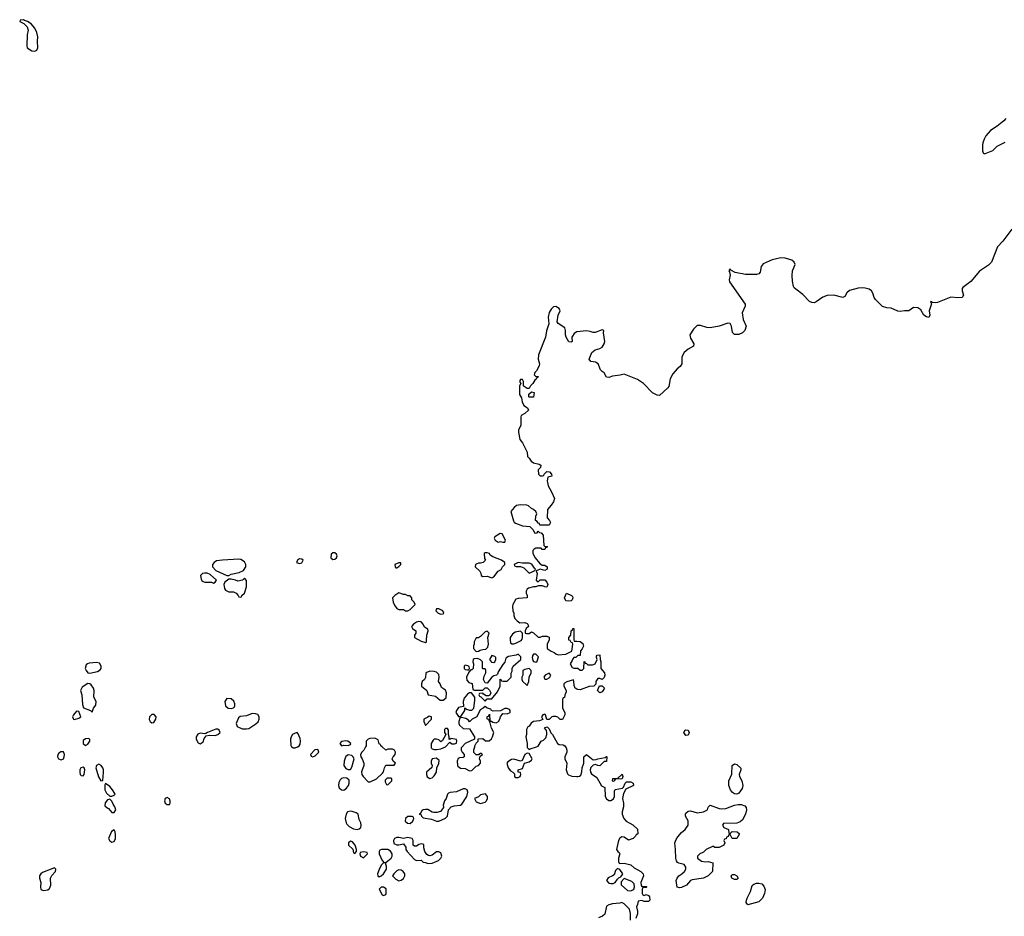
# Model space of a CAD drawing. Header units: inches. Extents: x 2396598 to 2566999, y 262085 to 451979.
# Tile 9 of 256: x 2414954 to 2423874, y 308464 to 316586. Entities that reach past the tile are written whole.
import ezdxf

# ---------------------------------------------------------------- set-up
doc = ezdxf.new("R2010")
doc.units = ezdxf.units.IN
doc.header["$MEASUREMENT"] = 0
for name, color, linetype in [('C4310', 7, 'Continuous'), ('C4311', 7, 'Continuous'), ('C4320', 7, 'Continuous'), ('C4321', 7, 'Continuous')]:
    doc.layers.add(name, color=color, linetype=linetype)

msp = doc.modelspace()

# ---------------------------------------------------------------- linework, layer by layer
at = {"layer": 'C4310', "color": 5, "elevation": 40}
for points in [[(2417417.3, 310000), (2417418.4, 309998.4), (2417430.5, 309990.5), (2417450, 309990.4), (2417470, 309998), (2417472.7, 310000)], [(2418086.8, 310000), (2418071.3, 309970), (2418052, 309950), (2418042, 309930), (2418044.7, 309910), (2418058, 309890), (2418071.3, 309850), (2418071.3, 309830), (2418051.6, 309771.6), (2418052, 309750), (2418064.7, 309730), (2418110, 309682), (2418130, 309682), (2418186, 309710), (2418240.4, 309759.6), (2418250, 309774), (2418258, 309810), (2418270, 309832), (2418347.3, 309832.7), (2418358, 309850), (2418338, 309870), (2418328, 309890), (2418338, 309910), (2418355.3, 309930), (2418358, 309950), (2418348.4, 309968.4), (2418330, 309978), (2418290, 309978), (2418270, 309968), (2418236.5, 310000)], [(2418682.3, 310000), (2418682.8, 309990), (2418690, 309981), (2418710, 309974.8), (2418730, 309974.8), (2418770, 309982), (2418810, 309998), (2418811.8, 310000)], [(2418962.1, 310000), (2418952, 309990), (2418952, 309970), (2418962, 309950), (2418982, 309930), (2418982, 309910), (2418970, 309902), (2418939.6, 309900.4), (2418925.4, 309894.6), (2418918, 309870), (2418921, 309830), (2418923.5, 309823.5), (2418947.1, 309807.1), (2418990, 309804), (2419030, 309781), (2419050, 309784.7), (2419090, 309824.7), (2419108.9, 309831.1), (2419128, 309850), (2419128, 309870), (2419118, 309890), (2419126, 309914), (2419146, 309930), (2419138, 309938), (2419130, 309938), (2419114, 309930), (2419114, 309926), (2419090, 309926), (2419068.9, 309948.9), (2419069.1, 309970.9), (2419075.7, 310000)], [(2419552.5, 310000), (2419552.7, 309992.7), (2419570, 309974), (2419578, 309982), (2419635.2, 310000)], [(2419898.3, 310000), (2419904.7, 309990), (2419912, 309970), (2419912, 309950), (2419892, 309910), (2419892, 309890), (2419912, 309850), (2419906, 309790), (2419916, 309756), (2419926.4, 309746.4), (2419954.8, 309734.8), (2420000, 309731.5)]]:
    msp.add_lwpolyline(points, dxfattribs=at)
for points in [[(2417653.8, 309973.8), (2417628.3, 309971.7), (2417587.3, 309930), (2417595.3, 309915.3), (2417610, 309908), (2417630, 309918.8), (2417664, 309950), (2417659, 309970)], [(2415350, 309955.3), (2415327.1, 309952.9), (2415310, 309942), (2415301, 309930), (2415296, 309910), (2415306.8, 309890), (2415330, 309880.7), (2415350, 309891.3), (2415358, 309910), (2415361.2, 309930)], [(2417930, 309927.3), (2417910, 309912.7), (2417901.8, 309898.2), (2417894.6, 309870), (2417891.8, 309830), (2417910, 309802.4), (2417930, 309792.7), (2417950, 309794.8), (2417963.6, 309816.4), (2417983.7, 309890), (2417972.5, 309912.5), (2417962, 309922)], [(2418730, 309897.2), (2418690.7, 309889.3), (2418682.8, 309870), (2418682.8, 309850), (2418691.1, 309828.9), (2418686.4, 309813.6), (2418638, 309770), (2418638, 309750), (2418646.8, 309726.8), (2418670, 309712), (2418690, 309718), (2418710, 309738), (2418729, 309770), (2418734, 309810), (2418751.9, 309848.1), (2418755.5, 309875.5)], [(2419550, 309942), (2419530, 309928.7), (2419505.4, 309874.6), (2419490, 309868.7), (2419430, 309889.2), (2419410, 309885.2), (2419376.3, 309863.7), (2419367.7, 309852.3), (2419378.8, 309810), (2419401.1, 309781.1), (2419422, 309770), (2419436, 309756), (2419438, 309730), (2419450, 309721), (2419470, 309721), (2419488, 309730), (2419495.3, 309750), (2419490, 309766), (2419468.7, 309768.7), (2419468.7, 309790), (2419510, 309802), (2419528.4, 309851.6), (2419570, 309862.8), (2419590, 309878), (2419597.2, 309890), (2419570, 309938)], [(2415530, 309816), (2415508.4, 309810), (2415499.3, 309790), (2415498, 309770), (2415502, 309750), (2415510, 309738.8), (2415530, 309738), (2415539, 309750), (2415545.2, 309790), (2415539, 309810)], [(2415670, 309841.2), (2415650.7, 309829.3), (2415644, 309810), (2415667.7, 309727.7), (2415690, 309692), (2415706, 309694), (2415713.8, 309766.2), (2415711.8, 309790), (2415706, 309810), (2415692.7, 309830)], [(2417890, 309719.6), (2417870, 309712), (2417858.3, 309701.7), (2417844.8, 309675.2), (2417841.7, 309650), (2417847.7, 309627.7), (2417868.8, 309608.8), (2417890, 309608.2), (2417914.7, 309625.3), (2417931.6, 309650), (2417938.7, 309670), (2417938, 309698), (2417917, 309717)], [(2418316.4, 309716.4), (2418283.6, 309716.4), (2418263.6, 309696.4), (2418263.6, 309683.6), (2418278, 309658), (2418290, 309654), (2418326, 309690), (2418326, 309710)], [(2415730, 309666), (2415724.7, 309655.3), (2415726, 309610), (2415739.6, 309579.6), (2415770, 309554), (2415790, 309554), (2415810, 309562), (2415818, 309570), (2415816.4, 309576.4), (2415795.3, 309610), (2415770, 309639)], [(2418970, 309619.5), (2418910, 309592.3), (2418853.2, 309586.8), (2418839.8, 309580.2), (2418830.5, 309569.5), (2418817.3, 309530), (2418801, 309510), (2418791.3, 309470), (2418792, 309450), (2418765.4, 309414.6), (2418734.4, 309405.6), (2418705.6, 309405.6), (2418690, 309409), (2418651.8, 309431.8), (2418630, 309432.3), (2418610, 309429.5), (2418598.4, 309421.6), (2418583.6, 309396.4), (2418574, 309390), (2418590, 309382), (2418593.4, 309370), (2418610, 309355.5), (2418684.5, 309344.5), (2418730, 309326.8), (2418750, 309326.8), (2418810, 309354.8), (2418829, 309370), (2418837.2, 309430), (2418862.9, 309457.1), (2418890, 309464.9), (2418948.7, 309471.3), (2418959, 309481), (2419004, 309550), (2419014, 309590), (2419008.7, 309610), (2418990, 309619.3)], [(2415770, 309526), (2415750, 309518), (2415727.1, 309492.9), (2415726.4, 309466.4), (2415742, 309450), (2415759.8, 309439.8), (2415790, 309404.7), (2415810, 309404.7), (2415824, 309430), (2415816.5, 309456.5), (2415800.2, 309480.2), (2415788.4, 309508.4)], [(2416290, 309539), (2416272, 309530), (2416266, 309510), (2416271.3, 309490), (2416290, 309476), (2416310, 309478), (2416317.2, 309490), (2416317.2, 309510), (2416310, 309528)], [(2419174, 309574), (2419130, 309564), (2419110, 309548), (2419074, 309530), (2419090, 309502), (2419130, 309486.8), (2419170, 309498.8), (2419184, 309510), (2419193.2, 309530), (2419193.2, 309550)], [(2417950, 309416), (2417924.7, 309410), (2417910.7, 309389.3), (2417902.8, 309350), (2417910.5, 309310), (2417917.6, 309297.6), (2417937.6, 309277.6), (2417977.7, 309257.7), (2418010, 309250.3), (2418030, 309257.1), (2418044.5, 309270), (2418047.6, 309290), (2418045.1, 309310), (2418030, 309342), (2418019, 309390), (2418002, 309402), (2417967.1, 309412.9)], [(2418470, 309369.3), (2418448.7, 309351.3), (2418447.1, 309327.1), (2418467.9, 309307.9), (2418490, 309304.7), (2418515.3, 309324.7), (2418526, 309350), (2418522, 309362), (2418508.7, 309368.7)], [(2415810, 309248), (2415786.4, 309233.6), (2415758.8, 309170), (2415770, 309147.3), (2415790, 309137.3), (2415810, 309141), (2415820.9, 309170), (2415821.2, 309201.2), (2415819, 309230)], [(2418390, 309179), (2418370, 309177.2), (2418350, 309168), (2418341, 309150), (2418344, 309124), (2418370, 309111), (2418390, 309111), (2418430, 309122), (2418450.7, 309090.7), (2418451.3, 309070), (2418464.7, 309050), (2418530, 308978), (2418550, 308971.3), (2418590, 308974), (2418610, 308954), (2418630, 308952), (2418650, 308942), (2418690, 308944.7), (2418748, 308970), (2418768.7, 308990), (2418779, 309010), (2418770, 309038), (2418750, 309048.7), (2418730, 309049), (2418690, 309017.2), (2418670, 309012.7), (2418656, 309016), (2418643.2, 309023.2), (2418624, 309050), (2418614.6, 309085.4), (2418614, 309114), (2418590, 309122), (2418570, 309115.3), (2418550, 309099), (2418530, 309099), (2418519, 309110), (2418519, 309150), (2418509, 309169), (2418470, 309177.2), (2418430, 309168.7)], [(2417950, 309146), (2417934, 309130), (2417934, 309110), (2417972.7, 309072.7), (2417978, 309038), (2417990, 309034), (2418006, 309050), (2418006, 309070), (2417994, 309110), (2417970, 309138)], [(2418070, 309048), (2418038, 309042), (2418034, 309030), (2418042, 309010), (2418070, 308994), (2418106, 309030), (2418102, 309042)], [(2418289, 309069), (2418231, 309069), (2418218, 309062), (2418211.3, 309050), (2418211, 309030), (2418235.3, 308975.3), (2418250, 308954), (2418270, 308952), (2418290, 308966), (2418318, 308990), (2418328.7, 309010), (2418328.7, 309030), (2418313.6, 309053.6)], [(2415270, 308902), (2415159.9, 308860.1), (2415146, 308850), (2415134.8, 308830), (2415134.8, 308810), (2415144.7, 308770), (2415141, 308730), (2415146.4, 308706.4), (2415170, 308698), (2415210, 308704.7), (2415224, 308716), (2415235.1, 308744.9), (2415232.7, 308810), (2415245.8, 308834.2), (2415277.2, 308870), (2415282, 308890)], [(2418250, 308948), (2418230, 308928.7), (2418210, 308888.7), (2418194.8, 308850), (2418198, 308830), (2418210, 308821), (2418230, 308831), (2418249, 308850), (2418277.2, 308890), (2418276.5, 308916.5), (2418267.3, 308947.3)], [(2418390, 308884), (2418370, 308875.3), (2418344.7, 308850), (2418332, 308830), (2418362, 308802), (2418390, 308786.8), (2418410, 308791), (2418430, 308806), (2418444, 308830), (2418442, 308850), (2418429, 308869), (2418410, 308882)], [(2418250, 308728.7), (2418230, 308728), (2418212, 308710), (2418238, 308658), (2418250, 308654), (2418270, 308662), (2418275.3, 308670), (2418272.7, 308712.7)]]:
    msp.add_lwpolyline(points, close=True, dxfattribs=at)
at = {"layer": 'C4311', "color": 5, "elevation": 40}
for points in [[(2414990, 316586), (2414958, 316582), (2414954, 316570), (2414992.7, 316552.7), (2415022, 316522), (2415031.1, 316491.1), (2415021, 316450), (2415018, 316350), (2415022, 316330), (2415064.5, 316304.5), (2415090, 316301), (2415109.1, 316310.9), (2415119, 316330), (2415114, 316390), (2415119, 316430), (2415109.1, 316469.1), (2415090, 316508), (2415058, 316550), (2415026, 316570), (2414998, 316578)], [(2419570, 313166), (2419566, 313170), (2419567.3, 313192.7), (2419590, 313214), (2419614, 313210), (2419610, 313166)], [(2419307.1, 311932.9), (2419259.6, 311900.4), (2419252, 311890), (2419262, 311870), (2419290, 311852), (2419310, 311858), (2419330, 311852), (2419350, 311854), (2419355.3, 311870), (2419326, 311930)], [(2417810, 311757.2), (2417790, 311757.2), (2417775.3, 311744.7), (2417771.3, 311710), (2417790, 311696), (2417810, 311698.8), (2417824, 311710), (2417829, 311730), (2417824.7, 311744.7)], [(2419190, 311758), (2419170, 311756), (2419161, 311750), (2419165.4, 311705.4), (2419174, 311690), (2419151.6, 311668.4), (2419130, 311662), (2419110, 311664), (2419090, 311655.3), (2419084.7, 311650), (2419081, 311630), (2419122, 311590), (2419131.6, 311571.6), (2419134, 311550), (2419150, 311542), (2419190, 311544.7), (2419230, 311531.3), (2419250, 311538), (2419290, 311592), (2419315.3, 311604.7), (2419328, 311630), (2419348, 311650), (2419348, 311670), (2419318, 311690), (2419239, 311719), (2419216.5, 311736.5), (2419208.7, 311750)], [(2416938.9, 311698.9), (2416790, 311691.5), (2416737, 311683), (2416714.8, 311670), (2416701, 311650), (2416701, 311630), (2416730, 311597.3), (2416830, 311551), (2416850, 311551.3), (2416870, 311564.7), (2416942, 311578), (2416982, 311598), (2417002, 311630), (2417002, 311650), (2416990, 311675.3), (2416956.6, 311696.6)], [(2417490, 311702), (2417472, 311690), (2417462, 311670), (2417490, 311658.8), (2417510, 311666.8), (2417522, 311690), (2417510, 311699)], [(2418387.3, 311667.3), (2418352, 311650), (2418354, 311630), (2418362, 311622), (2418370, 311622), (2418390, 311632), (2418408, 311650), (2418406, 311666)], [(2419470, 311668), (2419434, 311650), (2419438, 311638), (2419452.7, 311632.7), (2419490, 311632), (2419519.8, 311619.8), (2419570, 311574), (2419590, 311582), (2419622, 311598), (2419626, 311610), (2419616.4, 311616.4), (2419592.7, 311652.7), (2419570, 311664), (2419510, 311662)], [(2416627.5, 311572.5), (2416610, 311569), (2416591, 311550), (2416598.5, 311518.5), (2416605.5, 311505.5), (2416616.8, 311496.8), (2416630, 311490.8), (2416691.3, 311491.3), (2416710, 311482), (2416726, 311490), (2416738, 311510), (2416680.2, 311560.2), (2416652, 311572)], [(2416990, 311526), (2416971.6, 311508.4), (2416930, 311499), (2416909.3, 311509.3), (2416870, 311519), (2416850, 311518), (2416812, 311490), (2416802, 311470), (2416810, 311434), (2416819.6, 311419.6), (2416850, 311402), (2416890, 311402), (2416914, 311390), (2416934, 311370), (2416938, 311358), (2416950, 311354), (2416962, 311358), (2416966, 311370), (2416990, 311392), (2417008.4, 311448.4), (2417007.3, 311507.3)], [(2418390, 311395.3), (2418352, 311370), (2418332, 311350), (2418338, 311310), (2418350, 311282), (2418370, 311252), (2418390, 311242), (2418430, 311242), (2418450, 311232), (2418470, 311232), (2418490, 311242), (2418535.3, 311290), (2418528, 311310), (2418506, 311330), (2418506, 311350), (2418490, 311366), (2418470, 311366), (2418450, 311378), (2418430, 311378)], [(2419930, 311318), (2419902, 311322), (2419889, 311350), (2419907.3, 311392.7), (2419951.6, 311371.6), (2419962, 311362), (2419964.7, 311350), (2419958, 311330), (2419950, 311322)], [(2418750, 311249), (2418730, 311248), (2418722.8, 311230), (2418746, 311210), (2418770, 311200.7), (2418790, 311204.7), (2418795.3, 311210), (2418788.7, 311230)], [(2418570, 311135.1), (2418550, 311129.4), (2418521, 311110), (2418504.7, 311090), (2418512, 311070), (2418542, 311050), (2418542, 311030), (2418532, 311010), (2418532, 310990), (2418590, 310958), (2418630, 310944.7), (2418638, 310950), (2418640.4, 310959.6), (2418642, 311010), (2418654, 311050), (2418650, 311066), (2418622, 311082), (2418609.3, 311110), (2418591.8, 311131.8)], [(2419190, 311048), (2419170, 311042), (2419130, 310998), (2419110, 310986), (2419090, 310986), (2419072, 310950), (2419071.1, 310928.9), (2419064.7, 310915.3), (2419064.7, 310890), (2419090, 310862), (2419110, 310864.7), (2419125.2, 310874.8), (2419150, 310882), (2419176.4, 310883.6), (2419196.4, 310903.6), (2419202, 310930), (2419195.3, 310990), (2419208, 311030)], [(2419490, 311048), (2419442, 311038), (2419418.8, 311021.2), (2419398, 310990), (2419396, 310970), (2419401, 310941), (2419411.6, 310931.6), (2419430, 310931.3), (2419450, 310938), (2419496, 310964), (2419504.7, 310975.3), (2419509.1, 310990.9), (2419508.9, 311028.9)], [(2415650, 310764.5), (2415582.5, 310757.5), (2415567.3, 310752.7), (2415557.3, 310742.7), (2415546.8, 310710), (2415554.8, 310690), (2415570, 310671), (2415590, 310666.8), (2415657.6, 310682.4), (2415683.7, 310696.3), (2415693.2, 310710), (2415692.7, 310730), (2415678, 310758)], [(2419470, 310838), (2419451.1, 310828.9), (2419382.8, 310817.2), (2419358, 310802), (2419350, 310766), (2419330, 310746), (2419290, 310678), (2419283.6, 310656.4), (2419272.7, 310647.3), (2419250, 310642), (2419232, 310630), (2419190, 310575.3), (2419170, 310578), (2419155.3, 310610), (2419161.2, 310638.8), (2419178, 310670), (2419178, 310690), (2419170, 310706), (2419150, 310706), (2419146, 310710), (2419148, 310770), (2419130, 310788), (2419100.4, 310800.4), (2419070, 310798), (2419062, 310790), (2419058, 310770), (2419064.7, 310750), (2419062, 310710), (2419050, 310698), (2419042, 310698), (2419023.6, 310676.4), (2419002, 310630), (2419003.6, 310603.6), (2419023.6, 310583.6), (2419052.7, 310572.7), (2419058, 310518), (2419070, 310514), (2419150, 310514), (2419170, 310534), (2419190, 310534), (2419210, 310512), (2419222, 310490), (2419212.7, 310467.3), (2419199.6, 310460.4), (2419180.4, 310460.4), (2419156.4, 310476.4), (2419150, 310486), (2419118, 310482), (2419114, 310470), (2419118, 310458), (2419132.7, 310452.7), (2419170, 310414), (2419190, 310434), (2419230, 310434), (2419282, 310498), (2419306, 310550), (2419307.3, 310612.7), (2419314, 310610), (2419318, 310598), (2419330, 310594), (2419370, 310594), (2419406, 310630), (2419407.3, 310667.3), (2419414, 310686), (2419415.3, 310710), (2419424, 310730), (2419495.3, 310790), (2419493.6, 310813.6)], [(2419230, 310828), (2419211.3, 310790), (2419226.8, 310766.8), (2419250, 310764.7), (2419258, 310770), (2419268, 310790), (2419268, 310810), (2419259, 310819)], [(2419630, 310838), (2419610, 310838), (2419602, 310830), (2419596, 310810), (2419602.8, 310782.8), (2419610, 310772), (2419630, 310766), (2419643.1, 310776.9), (2419653.2, 310813.2)], [(2418670, 310684), (2418634, 310670), (2418631.1, 310628.9), (2418622, 310610), (2418601, 310590), (2418594.8, 310570), (2418594.8, 310550), (2418641, 310510), (2418654, 310470), (2418719.6, 310459.6), (2418763.5, 310423.5), (2418790, 310421), (2418816.6, 310443.4), (2418821.3, 310490), (2418810, 310512.7), (2418776, 310536), (2418762.7, 310570), (2418749, 310590), (2418753, 310630), (2418750, 310656), (2418730, 310674.5), (2418710, 310680.9)], [(2418990, 310739), (2418981, 310730), (2418981, 310710), (2418990, 310701), (2419010, 310698), (2419022, 310698), (2419028, 310710), (2419027.3, 310727.3), (2419014.6, 310734.6)], [(2419570, 310708), (2419530, 310699), (2419512, 310690), (2419511.3, 310648.7), (2419502, 310630), (2419502, 310610), (2419510, 310594), (2419550, 310554), (2419566, 310590), (2419568, 310630), (2419588, 310670), (2419588, 310690)], [(2419750, 310666), (2419714, 310650), (2419702, 310630), (2419712.7, 310612.7), (2419730, 310612), (2419750, 310624.7), (2419758, 310630), (2419766, 310650)], [(2415570, 310574), (2415518.8, 310541.2), (2415504.7, 310510), (2415517.3, 310470), (2415523.1, 310383.1), (2415532.8, 310352.8), (2415594, 310330), (2415610, 310314), (2415624, 310350), (2415642.5, 310377.5), (2415646, 310410), (2415627, 310450), (2415629.6, 310510), (2415622.9, 310530), (2415601.2, 310561.2), (2415590, 310569.3)], [(2416830, 310438), (2416812, 310410), (2416818, 310370), (2416842, 310350), (2416870, 310346), (2416890, 310351.3), (2416898.6, 310361.4), (2416904, 310370), (2416904, 310390), (2416892.5, 310412.5), (2416870, 310435.3)], [(2419030, 310488), (2419010, 310478), (2418979.1, 310440.9), (2418970.8, 310410), (2418974, 310366), (2418930, 310355.3), (2418911.3, 310330), (2418906, 310310), (2418910, 310302), (2418930, 310274), (2418950, 310274), (2418986, 310330), (2418986, 310354), (2419002, 310342), (2419030, 310332), (2419050, 310332), (2419068, 310350), (2419078, 310418), (2419078, 310450), (2419047.3, 310487.3)], [(2415470, 310322), (2415441, 310290), (2415431.3, 310270), (2415442, 310250), (2415450, 310246.8), (2415490, 310258), (2415508, 310270), (2415490, 310318)], [(2416150, 310292.3), (2416128.5, 310271.5), (2416128, 310248), (2416136, 310230), (2416150, 310216), (2416170, 310221), (2416186.6, 310250), (2416189.3, 310270), (2416171.7, 310291.7)], [(2417059.6, 310300.4), (2417010, 310279), (2416950, 310274), (2416937.3, 310262.7), (2416916, 310210), (2416922.8, 310182.8), (2416970, 310161), (2417010, 310161), (2417030, 310166), (2417093.6, 310206.4), (2417113.6, 310226.4), (2417124, 310250), (2417124, 310270), (2417112.5, 310292.5), (2417090, 310299)], [(2418662, 310278), (2418652.7, 310267.3), (2418614, 310250), (2418614, 310230), (2418630, 310194), (2418686, 310250), (2418686, 310270)], [(2416730, 310159.3), (2416654, 310130), (2416639.6, 310120.4), (2416630, 310118), (2416590, 310124), (2416566.8, 310113.2), (2416554, 310090), (2416554, 310070), (2416570, 310036), (2416590, 310026), (2416616.6, 310043.4), (2416626, 310074), (2416642, 310098), (2416670, 310104.7), (2416723.6, 310103.6), (2416750, 310111.3), (2416768.7, 310130), (2416762, 310150), (2416750, 310159)], [(2415573.6, 310073.6), (2415550, 310072), (2415530, 310057.2), (2415528.8, 310030), (2415550, 310013), (2415570, 310024), (2415589, 310050), (2415588.4, 310068.4)], [(2417910, 310055.1), (2417870, 310049), (2417854.8, 310030), (2417870, 310008), (2417890, 310016), (2417930, 310011.3), (2417950, 310022), (2417953.2, 310030), (2417928, 310050)]]:
    msp.add_lwpolyline(points, close=True, dxfattribs=at)
for points in [[(2420000, 313758.6), (2419977.1, 313742.9), (2419961.1, 313718.9), (2419957.3, 313710), (2419958, 313670), (2419950, 313665.2), (2419930, 313669.4), (2419905.2, 313710), (2419899, 313730), (2419899, 313770), (2419893.6, 313793.6), (2419833.6, 313833.6), (2419824, 313850), (2419833.2, 313910), (2419849, 313950), (2419842, 313970), (2419810, 313989), (2419790, 313985.2), (2419770, 313965.2), (2419750, 313933.2), (2419740.5, 313890), (2419746.7, 313830), (2419727.9, 313767.9), (2419718, 313710), (2419653, 313550), (2419650.6, 313510.6), (2419662.8, 313470), (2419661, 313450), (2419636, 313404), (2419622, 313390), (2419614, 313370), (2419630, 313354), (2419650, 313354), (2419654, 313350), (2419638, 313342), (2419634, 313330), (2419619.6, 313320.4), (2419602, 313290), (2419582, 313270), (2419570, 313246), (2419550, 313246), (2419523.1, 313263.1), (2419518, 313270), (2419518, 313310), (2419510, 313326), (2419490, 313326), (2419483.6, 313316.4), (2419483.6, 313303.6), (2419494, 313290), (2419482, 313270), (2419482, 313190), (2419499.6, 313159.6), (2419505.4, 313125.4), (2419522, 313090), (2419554, 313070), (2419562, 313050), (2419530, 313018), (2419498, 313002), (2419494, 312990), (2419494, 312910), (2419472, 312870), (2419472, 312850), (2419483.6, 312783.6), (2419510, 312754), (2419552, 312670), (2419554, 312630), (2419570, 312614), (2419586.4, 312586.4), (2419610, 312571.3), (2419659.6, 312559.6), (2419674, 312550), (2419671.3, 312528.7), (2419652, 312510), (2419654, 312470), (2419670, 312454), (2419690, 312454), (2419702, 312458), (2419706, 312470), (2419730, 312492), (2419754, 312490), (2419772, 312470), (2419774, 312450), (2419738, 312442), (2419732, 312410), (2419742.8, 312362.8), (2419772, 312310), (2419798, 312250), (2419790, 312218), (2419770, 312188), (2419734, 312150), (2419732.7, 312072.7), (2419754, 312050), (2419762, 312030), (2419750, 312006), (2419667.3, 312007.3), (2419662, 312022), (2419650, 312026), (2419642, 312042), (2419626, 312050), (2419628.7, 312090), (2419638, 312110), (2419628.7, 312130), (2419609.3, 312149.3), (2419590, 312157.2), (2419562.9, 312182.9), (2419549.6, 312189.6), (2419490, 312192.3), (2419454.9, 312185.1), (2419432.4, 312167.6), (2419404.7, 312130), (2419427.5, 312047.5), (2419433.7, 312033.7), (2419444.5, 312024.5), (2419510, 312002), (2419576, 311996), (2419605.4, 311965.4), (2419618, 311938), (2419630, 311934), (2419642, 311938), (2419650, 311954), (2419662, 311942), (2419676.9, 311936.9), (2419695.3, 311915.3), (2419702, 311822), (2419710, 311814), (2419730, 311814), (2419734, 311810), (2419718, 311802), (2419710, 311788), (2419688.4, 311788.4), (2419678, 311798), (2419630, 311798), (2419614, 311790), (2419603.6, 311776.4), (2419602, 311750), (2419624.7, 311710), (2419663.5, 311663.5), (2419686, 311646), (2419710, 311644.7), (2419732, 311630), (2419732, 311610), (2419710, 311598), (2419670, 311608), (2419642, 311598), (2419634, 311590), (2419642, 311570), (2419634, 311510), (2419650, 311494), (2419668, 311512), (2419710, 311512), (2419730.8, 311490.8), (2419738, 311470), (2419730, 311446), (2419710, 311448), (2419690, 311458), (2419650, 311458), (2419631.1, 311448.9), (2419610, 311448.7), (2419563.6, 311436.4), (2419551.6, 311428.4), (2419542, 311410), (2419542, 311390), (2419552, 311370), (2419552, 311350), (2419470, 311344), (2419450, 311338), (2419421, 311290), (2419418, 311270), (2419422, 311230), (2419430.9, 311210.9), (2419431.3, 311190), (2419441, 311161), (2419459.6, 311139.6), (2419483.6, 311123.6), (2419530, 311124.7), (2419550, 311118), (2419558, 311110), (2419562, 311090), (2419542, 311070), (2419534, 311050), (2419534, 311030), (2419544.7, 311024.7), (2419570, 311026), (2419590, 311042), (2419610, 311032), (2419650, 310994), (2419670, 310994), (2419690, 311002), (2419730, 311002), (2419750, 310992), (2419751.3, 310970), (2419731.6, 310928.4), (2419732, 310890), (2419770, 310864.7), (2419795.3, 310855.3), (2419810, 310842), (2419833.4, 310833.4), (2419900.9, 310839.1), (2419955.3, 310864.7), (2419966, 310930), (2419962, 310942), (2419950, 310946), (2419942, 310962), (2419930, 310966), (2419928.7, 310990), (2419946, 311010), (2419948.4, 311051.6), (2419962, 311058), (2419966, 311070), (2419972.7, 311072.7), (2419974, 310970), (2419978, 310958), (2420000, 310955.9)], [(2420000, 310816.4), (2419991.6, 310808.4), (2419972.7, 310807.3), (2419963.6, 310796.4), (2419959.6, 310780.4), (2419942, 310750), (2419958, 310718), (2419972.7, 310712.7), (2420000, 310711.9)], [(2420000, 310523), (2419986, 310530), (2419976.4, 310556.4), (2419975.3, 310595.3), (2419970, 310606), (2419910, 310588.7), (2419890, 310575.3), (2419884.7, 310570), (2419884.7, 310550), (2419904.7, 310510), (2419903.6, 310496.4), (2419892, 310468), (2419890, 310446), (2419878, 310442), (2419872.7, 310427.3), (2419872, 310350), (2419891.1, 310311.1), (2419891.3, 310290), (2419870, 310246), (2419850, 310248), (2419830, 310268), (2419810, 310275.3), (2419785.4, 310274.6), (2419774, 310270), (2419751.6, 310248.4), (2419730, 310246), (2419718, 310290), (2419710, 310295.3), (2419694, 310290), (2419682, 310270), (2419692.7, 310247.3), (2419663.6, 310236.4), (2419610, 310229), (2419587.1, 310212.9), (2419570, 310186), (2419558, 310182), (2419544.7, 310155.3), (2419544.7, 310110), (2419538, 310090), (2419552, 310030), (2419552.5, 310000)], [(2419075.7, 310000), (2419078, 310010), (2419088, 310032), (2419106, 310050), (2419107.3, 310072.7), (2419150, 310074), (2419172.7, 310052.7), (2419207.3, 310052.7), (2419228.4, 310071.6), (2419238, 310090), (2419248, 310130), (2419228.9, 310168.9), (2419216.4, 310216.4), (2419206, 310234), (2419206, 310246), (2419188, 310250), (2419190, 310274), (2419202, 310278), (2419210, 310294), (2419212.7, 310232.7), (2419227.3, 310232.7), (2419241.4, 310221.4), (2419270, 310217.3), (2419291.9, 310228.1), (2419305.1, 310250), (2419310, 310272), (2419330, 310302), (2419370, 310298), (2419398, 310310), (2419398, 310330), (2419390, 310338), (2419370, 310348), (2419350, 310348), (2419310, 310326), (2419243.1, 310323.1), (2419227.3, 310327.3), (2419222, 310342), (2419188.4, 310348.4), (2419170, 310366), (2419154, 310350), (2419125.4, 310334.6), (2419094, 310270), (2419054, 310250), (2419030, 310226), (2419020.4, 310240.4), (2418994.6, 310254.6), (2418954, 310266), (2418942, 310258), (2418931.3, 310230), (2418931.3, 310210), (2418936.9, 310196.9), (2418970, 310164.7), (2419030, 310162), (2419074, 310090), (2419074, 310070), (2418991.1, 310028.9), (2418962.1, 310000)], [(2418811.8, 310000), (2418850, 310042), (2418870, 310026.8), (2418893.2, 310026.8), (2418910, 310034), (2418914, 310050), (2418910, 310066), (2418863.6, 310076.4), (2418850, 310066), (2418846, 310070), (2418846, 310090), (2418838, 310110), (2418838, 310150), (2418830, 310166), (2418810, 310166), (2418803.6, 310156.4), (2418802, 310130), (2418814, 310110), (2418783.6, 310056.4), (2418770, 310046), (2418750, 310062), (2418730, 310068.7), (2418710, 310069), (2418698.8, 310061.2), (2418680.7, 310030), (2418682.3, 310000)], [(2419635.2, 310000), (2419650, 310004.7), (2419679, 310050), (2419699.7, 310060.3), (2419719.7, 310080.3), (2419729.6, 310110), (2419729.5, 310129.5), (2419726, 310146), (2419708.7, 310171.3), (2419730, 310182), (2419736.9, 310176.9), (2419750, 310162), (2419766.4, 310126.4), (2419782, 310110), (2419824.7, 310030), (2419842, 310022), (2419878.8, 310018.8), (2419892, 310010), (2419898.3, 310000)], [(2417472.7, 310000), (2417486, 310010), (2417495.3, 310024.7), (2417497.6, 310050), (2417493.6, 310073.6), (2417477.2, 310117.2), (2417468, 310128), (2417450, 310124), (2417426, 310110), (2417413.4, 310090), (2417408.2, 310070), (2417410.4, 310010.4), (2417417.3, 310000)], [(2418236.5, 310000), (2418226, 310010), (2418222, 310022), (2418210, 310026), (2418202, 310062), (2418170, 310078), (2418125.4, 310074.6), (2418111.6, 310068.4), (2418094, 310050), (2418092, 310010), (2418086.8, 310000)]]:
    msp.add_lwpolyline(points, dxfattribs=at)
at = {"layer": 'C4320', "color": 5, "elevation": 40}
for points in [[(2420000, 309731.5), (2420010, 309730.8), (2420025.2, 309734.8), (2420036, 309744), (2420046.3, 309773.7), (2420049.3, 309810), (2420064, 309850), (2420064, 309910), (2420090, 309931.3), (2420150, 309881), (2420176.4, 309883.6), (2420190, 309892), (2420258, 309902), (2420268.7, 309911.3), (2420274, 309910), (2420270, 309868), (2420250, 309866), (2420210, 309828), (2420191.1, 309828.9), (2420170, 309839), (2420150, 309834), (2420128.3, 309811.7), (2420121.3, 309790), (2420124.4, 309770), (2420134.6, 309754.6), (2420182, 309722), (2420226, 309646), (2420254.8, 309630), (2420257.4, 309550), (2420268.9, 309528.9), (2420290, 309513.4), (2420310, 309513.1), (2420332.1, 309527.9), (2420341.5, 309550), (2420343.5, 309596.5), (2420348.3, 309611.7), (2420413.6, 309626.4), (2420424.7, 309635.3), (2420438, 309670), (2420450, 309682), (2420490, 309682), (2420512, 309670), (2420514, 309650), (2420444.7, 309615.3), (2420423, 309577), (2420416.3, 309530), (2420424, 309490), (2420423.5, 309456.5), (2420411, 309410), (2420411, 309390), (2420426, 309350), (2420447.1, 309327.1), (2420510, 309292), (2420550, 309254), (2420554, 309210), (2420538, 309202), (2420534, 309190), (2420510.9, 309169.1), (2420470, 309155.3), (2420430, 309182), (2420410, 309184), (2420390, 309173.2), (2420377.3, 309150), (2420362, 309070), (2420371.6, 309051.6), (2420383.6, 309043.6), (2420391.3, 309031.3), (2420378, 308990), (2420379.6, 308959.6), (2420385.4, 308945.4), (2420390, 308942), (2420430, 308946), (2420490, 308931), (2420522, 308902), (2420582, 308870), (2420602, 308850), (2420604.7, 308830), (2420582, 308770), (2420583.6, 308743.6), (2420590, 308734), (2420630, 308734), (2420634, 308730), (2420630, 308726), (2420598, 308722), (2420594, 308710), (2420594, 308670), (2420598, 308658), (2420610, 308654), (2420630, 308662), (2420650, 308654), (2420659.6, 308639.6), (2420662, 308610), (2420650, 308598), (2420610, 308598), (2420590, 308606), (2420558, 308602), (2420552, 308570), (2420542, 308550), (2420551, 308510), (2420550, 308486), (2420534.8, 308445.2)], [(2420486, 308430), (2420488.7, 308490), (2420478, 308530), (2420430, 308578), (2420410, 308588), (2420390, 308582), (2420323.5, 308576.5), (2420290.7, 308569.3), (2420270, 308555.3), (2420255.9, 308484.1), (2420233.4, 308466.6), (2420198, 308450)]]:
    msp.add_lwpolyline(points, dxfattribs=at)
for points in [[(2421450, 309571.8), (2421430, 309574), (2421410, 309586.6), (2421394.5, 309610), (2421379.3, 309650), (2421379.3, 309690), (2421406.8, 309753.2), (2421409.4, 309830), (2421430, 309846), (2421450, 309838.8), (2421485.4, 309805.4), (2421486, 309790), (2421471, 309750), (2421476, 309730), (2421496.3, 309690), (2421505.5, 309650), (2421497.7, 309622.3), (2421470, 309580.9)], [(2420394.4, 309705.6), (2420351.6, 309708.4), (2420342, 309698), (2420342, 309690), (2420330, 309684), (2420324, 309690), (2420328.7, 309711.3), (2420370, 309712), (2420411.1, 309751.1), (2420418, 309730), (2420411.1, 309708.9)], [(2421390, 309214), (2421408, 309232), (2421454, 309230), (2421474, 309210), (2421451.1, 309168.9), (2421408.4, 309168.4), (2421390, 309206), (2421378, 309202), (2421372.7, 309187.3), (2421358, 309182), (2421352.7, 309167.3), (2421338, 309162), (2421334, 309150), (2421342, 309130), (2421332.7, 309107.3), (2421290, 309088), (2421250, 309088), (2421238, 309098), (2421230, 309098), (2421174, 309070), (2421150, 309046), (2421114, 309030), (2421094, 309010), (2421094, 308990), (2421130, 308964.7), (2421170, 308958), (2421190, 308962), (2421234, 308950), (2421231.3, 308868.7), (2421192, 308830), (2421150, 308809), (2421045.4, 308794.6), (2421030, 308788), (2420994, 308746), (2420950, 308724), (2420930, 308722), (2420909, 308729), (2420901.2, 308790), (2420909.4, 308810.6), (2420924, 308830), (2420952, 308848), (2420975.3, 308870), (2420988.7, 308890), (2420988.7, 308910), (2420974, 308934), (2420925.6, 308945.6), (2420913.2, 308953.2), (2420905.6, 308965.6), (2420897.2, 308990), (2420896, 309070), (2420888.7, 309130), (2420900.2, 309159.8), (2420916.5, 309183.5), (2420950, 309224.7), (2420982, 309250), (2421008.7, 309290), (2421008.7, 309330), (2420985.2, 309370), (2420985.2, 309390), (2420990, 309398), (2421010, 309416), (2421030, 309421), (2421090, 309401), (2421150, 309412), (2421186, 309430), (2421190, 309454), (2421210, 309471.3), (2421290, 309441), (2421310, 309438), (2421350, 309441), (2421429.4, 309470.6), (2421463.2, 309476.8), (2421490, 309477.3), (2421523.5, 309463.5), (2421536, 309450), (2421538.8, 309430), (2421530.6, 309389.4), (2421502, 309338), (2421479.8, 309320.2), (2421451.6, 309308.4), (2421330, 309306), (2421322, 309290), (2421334, 309270), (2421374, 309250), (2421378, 309218)], [(2420370, 308898), (2420350, 308878), (2420338.5, 308841.5), (2420324.7, 308830), (2420285.7, 308814.3), (2420270.6, 308790), (2420290, 308766), (2420310, 308760.4), (2420330, 308762), (2420349.4, 308770.6), (2420370, 308802), (2420384.7, 308815.3), (2420399, 308821), (2420416.4, 308843.6), (2420418, 308850), (2420390, 308888)], [(2420430, 308806), (2420403.6, 308776.4), (2420402, 308750), (2420459.1, 308699.1), (2420490, 308695.5), (2420510, 308702.8), (2420517.2, 308710), (2420523.7, 308730), (2420519.6, 308759.6), (2420500.2, 308780.2)], [(2421430, 308798), (2421406, 308810), (2421398, 308830), (2421410, 308842), (2421430, 308842), (2421450, 308832), (2421462, 308810), (2421450, 308798)], [(2421550, 308568), (2421535.3, 308590), (2421539, 308610), (2421544, 308630), (2421573.2, 308690), (2421590, 308742), (2421604.7, 308755.3), (2421630, 308766), (2421650, 308766), (2421677.3, 308757.3), (2421696.3, 308736.3), (2421707.1, 308707.1), (2421702.8, 308670), (2421682.8, 308630), (2421650, 308596)]]:
    msp.add_lwpolyline(points, close=True, dxfattribs=at)
at = {"layer": 'C4321', "color": 5, "elevation": 40}
for points in [[(2423887, 315690), (2423868.7, 315670), (2423810, 315621.3), (2423750, 315580.9), (2423707, 315533), (2423690, 315503.7), (2423678.3, 315470), (2423674.9, 315450), (2423677.3, 315397.3), (2423681.4, 315381.4), (2423690, 315371.3), (2423710, 315376), (2423770, 315400.7), (2423810, 315440.7), (2423882.5, 315477.5)], [(2423940.7, 314690), (2423859.9, 314580.1), (2423812.8, 314527.2), (2423758.8, 314390), (2423730, 314361.2), (2423650, 314309), (2423570, 314213.2), (2423498.5, 314161.5), (2423490.8, 314150), (2423490.7, 314130), (2423502.8, 314090), (2423492, 314070), (2423452.8, 314067.2), (2423390, 314073.6), (2423270, 314024.7), (2423250, 314020.7), (2423223.1, 314023.1), (2423218, 314030), (2423207.5, 314032.5), (2423204.7, 314030), (2423212.7, 314012.7), (2423194, 313950), (2423198.8, 313910), (2423190, 313889.2), (2423170, 313894), (2423146, 313910), (2423116.5, 313956.5), (2423090, 313975.3), (2423050, 313978), (2423010, 313948.7), (2422970, 313949.2), (2422930, 313942.7), (2422910, 313946), (2422850, 313973.2), (2422810, 313977.2), (2422770, 313989.5), (2422707, 314050), (2422694, 314070), (2422681.6, 314110), (2422669.5, 314130), (2422650, 314145.6), (2422614.3, 314154.3), (2422590, 314156.9), (2422550, 314152.8), (2422470, 314132), (2422448.5, 314111.5), (2422430, 314079), (2422412, 314070), (2422330, 314089.6), (2422270, 314087), (2422230, 314072), (2422170, 314029.2), (2422150, 314021.2), (2422130, 314024), (2422110, 314033.2), (2422050, 314098), (2421983.7, 314143.7), (2421970, 314158), (2421964, 314170), (2421956.2, 314216.2), (2421951.5, 314270), (2421956.2, 314310), (2421979, 314370), (2421969.2, 314390), (2421950, 314409.2), (2421887.3, 314427.3), (2421850, 314427.8), (2421771.7, 314411.7), (2421690, 314375.6), (2421672.2, 314350), (2421661.1, 314298.9), (2421650, 314285.2), (2421630, 314277.2), (2421530, 314279.3), (2421435.1, 314295.1), (2421396.5, 314316.5), (2421390, 314328), (2421378, 314310), (2421383.5, 314303.5), (2421391.3, 314271.3), (2421380.5, 314230), (2421385.5, 314210), (2421524.7, 314010), (2421524.7, 313990), (2421498, 313930), (2421506.8, 313870), (2421534, 313810), (2421522, 313770), (2421500.7, 313750), (2421470, 313733.3), (2421430, 313735.6), (2421412.8, 313752.8), (2421400.9, 313810), (2421390, 313835.3), (2421370, 313836), (2421290, 313811.2), (2421210, 313795.6), (2421178.4, 313798.4), (2421122.8, 313817.2), (2421090, 313815.3), (2421058, 313782), (2421026, 313730), (2421030, 313702), (2421061, 313650), (2421058, 313630), (2421010, 313602.7), (2420974.8, 313570), (2420961, 313550), (2420951, 313530), (2420952, 313470), (2420936.9, 313443.1), (2420910, 313422), (2420870, 313378), (2420847.9, 313332.1), (2420835.9, 313264.1), (2420826, 313250), (2420750, 313182), (2420730, 313184), (2420687.2, 313207.2), (2420604, 313290), (2420550, 313326.6), (2420446, 313370), (2420430, 313375.3), (2420394.4, 313365.6), (2420324, 313356), (2420290, 313345.2), (2420270, 313349), (2420248.7, 313388.7), (2420230, 313398), (2420214.6, 313414.6), (2420195.3, 313470), (2420170, 313482.7), (2420128.7, 313490), (2420114, 313510), (2420136, 313570), (2420165.8, 313594.2), (2420210, 313607.3), (2420230, 313618.8), (2420249.5, 313650), (2420253.6, 313670), (2420242, 313750), (2420246, 313770), (2420230, 313775.3), (2420167.1, 313752.9), (2420150, 313752.7), (2420123, 313763), (2420090, 313768.5), (2420000.9, 313759.1), (2420000, 313758.6)], [(2420000, 310955.9), (2420032.7, 310952.7), (2420056, 310936), (2420062, 310910), (2420050, 310886), (2420034, 310870), (2420032.7, 310827.3), (2420010, 310826), (2420000, 310816.4)], [(2420000, 310711.9), (2420011.6, 310711.6), (2420030, 310694), (2420050, 310694), (2420066, 310710), (2420067.3, 310772.7), (2420074, 310770), (2420078, 310758), (2420090, 310754), (2420102, 310742), (2420143.6, 310743.6), (2420166, 310750), (2420186, 310790), (2420178, 310810), (2420180.4, 310819.6), (2420186, 310830), (2420210, 310832), (2420212, 310790), (2420218, 310770), (2420218, 310710), (2420251.3, 310670), (2420256, 310650), (2420250, 310628), (2420230, 310608), (2420210, 310618), (2420190, 310618), (2420172, 310590), (2420172.7, 310567.3), (2420154, 310550), (2420112.7, 310547.3), (2420030, 310515.3), (2420010, 310518), (2420000, 310523)]]:
    msp.add_lwpolyline(points, dxfattribs=at)
for points in [[(2420210, 310488.7), (2420188.9, 310511.1), (2420208, 310552), (2420230, 310552), (2420251.3, 310530), (2420230, 310498)], [(2420990, 310102), (2420970, 310128), (2420982, 310150), (2420990, 310154), (2421011.3, 310150), (2421018, 310130), (2421010, 310106)]]:
    msp.add_lwpolyline(points, close=True, dxfattribs=at)

doc.saveas('drawing.dxf')
